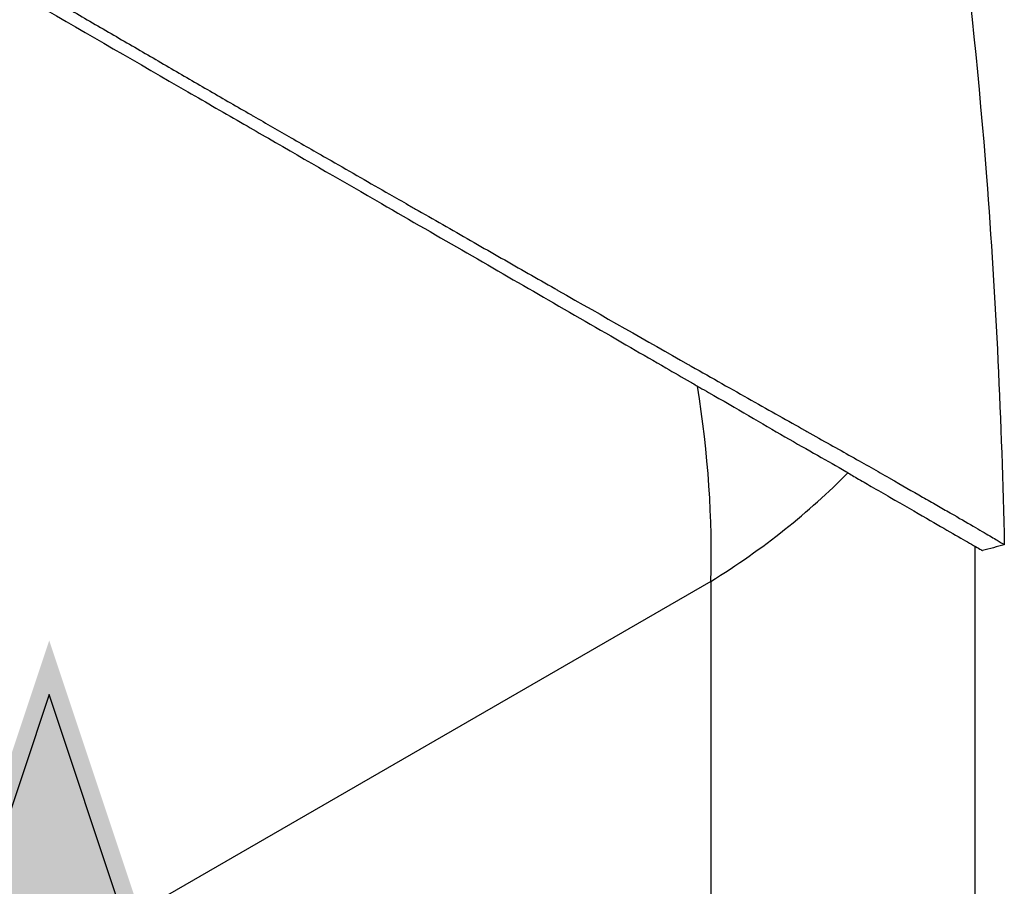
# Model space of a CAD drawing. Header units: millimetres. Extents: x 0 to 4378, y 0 to 2376.
# Tile 212 of 236: x 2745 to 2828, y 1261 to 1334. Entities that reach past the tile are written whole.
import ezdxf

# ---------------------------------------------------------------- set-up
doc = ezdxf.new("R2010")
doc.units = ezdxf.units.MM
doc.header["$LTSCALE"] = 0.2
doc.layers.add('01_Object Line', color=4, linetype='Continuous')
doc.layers.add('12_Before Rev.Num.', color=5, linetype='Continuous')

# ---------------------------------------------------------------- blocks, each defined once
blk = doc.blocks.new('A$C3a84e81d')
for p, q in [((57.959, 201.266), (57.955, 201.269)), ((59.515, 200.391), (59.518, 200.39)), ((64.624, 194.928), (64.624, 194.928)), ((76, 189.408), (76, 143.157)), ((53.74, 186.431), (-4.031, 153.077)), ((53.74, 186.431), (53.74, 119.724))]:
    blk.add_line(p, q)
for major_axis, start_param, end_param in [((35.649, -67.156), 0.806744, 1.054595), ((-75.983, -2.705), 2.334848, 2.582757)]:
    blk.add_ellipse((0, 217.458), major_axis=major_axis, ratio=0.599654, start_param=start_param, end_param=end_param)
for points, knots in [([(70.619, 267.565), (73.824, 252.024), (75.765, 236.267), (77.777, 210.201), (78.252, 199.858), (78.482, 189.525)], [0, 0, 0, 0, 5.23636, 5.23636, 8.67459, 8.67459, 8.67459, 8.67459]), ([(-40.622, 258.048), (-39.633, 257.478), (-38.617, 256.891), (-37.578, 256.29), (-37.058, 255.99), (-36.533, 255.685), (-36.002, 255.379), (-35.472, 255.072), (-34.937, 254.762), (-34.396, 254.449), (-33.316, 253.824), (-32.215, 253.186), (-31.096, 252.538), (-30.537, 252.213), (-29.972, 251.886), (-29.405, 251.557), (-28.838, 251.228), (-28.268, 250.898), (-27.694, 250.565), (-27.677, 250.555), (-27.66, 250.545), (-27.642, 250.535), (-26.49, 249.866), (-25.325, 249.19), (-24.146, 248.506), (-23.557, 248.164), (-22.965, 247.819), (-22.371, 247.474), (-21.777, 247.13), (-21.181, 246.784), (-20.584, 246.437), (-19.39, 245.743), (-18.19, 245.045), (-16.983, 244.344), (-15.815, 243.665), (-14.641, 242.982), (-13.468, 242.3), (-13.429, 242.278), (-13.391, 242.255), (-13.352, 242.233), (-10.96, 240.842), (-8.558, 239.445), (-6.165, 238.053), (-4.968, 237.357), (-3.775, 236.663), (-2.583, 235.971), (-1.392, 235.279), (-0.203, 234.589), (0.98, 233.902), (2.173, 233.211), (3.359, 232.522), (4.54, 231.837), (5.721, 231.151), (6.898, 230.469), (8.065, 229.79), (9.232, 229.112), (10.39, 228.439), (11.543, 227.771), (12.695, 227.103), (13.842, 226.439), (14.98, 225.782), (15.059, 225.737), (15.138, 225.691), (15.217, 225.646), (16.282, 225.031), (17.342, 224.423), (18.393, 223.82), (19.519, 223.174), (20.635, 222.534), (21.742, 221.9), (23.402, 220.948), (25.042, 220.009), (26.662, 219.082), (27.201, 218.774), (27.737, 218.467), (28.27, 218.162), (28.54, 218.008), (28.809, 217.854), (29.077, 217.701), (29.876, 217.244), (30.668, 216.791), (31.454, 216.342), (33.025, 215.443), (34.572, 214.56), (36.095, 213.691), (37.618, 212.822), (39.116, 211.967), (40.592, 211.125), (40.682, 211.074), (40.773, 211.022), (40.864, 210.97), (44.704, 208.781), (48.368, 206.697), (51.847, 204.72), (51.933, 204.671), (52.019, 204.623), (52.104, 204.574), (52.978, 204.078), (53.839, 203.59), (54.684, 203.112), (55.529, 202.635), (56.358, 202.168), (57.162, 201.715), (58.77, 200.809), (60.279, 199.962), (61.656, 199.186), (61.715, 199.153), (61.774, 199.119), (61.833, 199.086), (63.21, 198.31), (64.455, 197.61), (65.602, 196.962), (66.176, 196.639), (66.725, 196.328), (67.253, 196.029), (67.781, 195.73), (68.289, 195.441), (68.777, 195.161), (68.808, 195.144), (68.838, 195.126), (68.869, 195.109), (69.839, 194.553), (70.748, 194.034), (71.589, 193.552), (72.01, 193.311), (72.414, 193.079), (72.8, 192.857), (73.187, 192.635), (73.555, 192.424), (73.906, 192.222), (73.923, 192.212), (73.94, 192.202), (73.958, 192.192), (74.663, 191.786), (75.294, 191.421), (75.845, 191.101), (76.396, 190.781), (76.866, 190.507), (77.251, 190.28), (77.443, 190.167), (77.614, 190.066), (77.763, 189.977), (77.912, 189.888), (78.039, 189.811), (78.143, 189.748), (78.246, 189.685), (78.327, 189.634), (78.383, 189.598), (78.44, 189.561), (78.472, 189.538), (78.48, 189.528), (78.48, 189.528), (78.48, 189.528), (78.48, 189.528), (78.482, 189.526), (78.482, 189.524), (78.481, 189.524)], [0, 0, 0, 0, 0.0041991, 0.0041991, 0.0041991, 0.0062987, 0.0062987, 0.0062987, 0.0083983, 0.0083983, 0.0083983, 0.0125974, 0.0125974, 0.0125974, 0.014697, 0.014697, 0.014697, 0.0167965, 0.0167965, 0.0167965, 0.0168599, 0.0168599, 0.0168599, 0.0210764, 0.0210764, 0.0210764, 0.0231847, 0.0231847, 0.0231847, 0.025293, 0.025293, 0.025293, 0.0295096, 0.0295096, 0.0295096, 0.0335924, 0.0335924, 0.0335924, 0.0337261, 0.0337261, 0.0337261, 0.0420526, 0.0420526, 0.0420526, 0.0462159, 0.0462159, 0.0462159, 0.0503791, 0.0503791, 0.0503791, 0.0545745, 0.0545745, 0.0545745, 0.0587698, 0.0587698, 0.0587698, 0.0629602, 0.0629602, 0.0629602, 0.0671505, 0.0671505, 0.0671505, 0.0674414, 0.0674414, 0.0674414, 0.0713694, 0.0713694, 0.0713694, 0.0755743, 0.0755743, 0.0755743, 0.0818817, 0.0818817, 0.0818817, 0.0839768, 0.0839768, 0.0839768, 0.0850355, 0.0850355, 0.0850355, 0.0881892, 0.0881892, 0.0881892, 0.0944966, 0.0944966, 0.0944966, 0.1008041, 0.1008041, 0.1008041, 0.1011921, 0.1011921, 0.1011921, 0.1176445, 0.1176445, 0.1176445, 0.1180502, 0.1180502, 0.1180502, 0.1221943, 0.1221943, 0.1221943, 0.1263384, 0.1263384, 0.1263384, 0.1346266, 0.1346266, 0.1346266, 0.1349824, 0.1349824, 0.1349824, 0.143338, 0.143338, 0.143338, 0.1475158, 0.1475158, 0.1475158, 0.1516936, 0.1516936, 0.1516936, 0.1519551, 0.1519551, 0.1519551, 0.160293, 0.160293, 0.160293, 0.164462, 0.164462, 0.164462, 0.168631, 0.168631, 0.168631, 0.1688379, 0.1688379, 0.1688379, 0.1772635, 0.1772635, 0.1772635, 0.1856891, 0.1856891, 0.1856891, 0.1899019, 0.1899019, 0.1899019, 0.1941147, 0.1941147, 0.1941147, 0.1983275, 0.1983275, 0.1983275, 0.2025403, 0.2025403, 0.2025403, 0.2026348, 0.2026348, 0.2026348, 0.2036779, 0.2036779, 0.2036779, 0.2036779]), ([(-40.622, 256.742), (-37.879, 255.153), (-34.929, 253.452), (-28.806, 249.913), (-25.677, 248.102), (-16.053, 242.553), (-9.458, 238.757), (1.299, 232.544), (5.534, 230.096), (11.262, 226.787), (12.845, 225.873), (15.095, 224.574), (15.78, 224.179), (19.719, 221.904), (22.9, 220.065), (30.903, 215.444), (35.608, 212.729), (42.443, 208.784), (44.763, 207.445), (48.005, 205.57), (48.99, 205.001), (50.649, 204.039), (51.333, 203.642), (52.283, 203.095), (52.552, 202.941), (53.068, 202.646), (53.314, 202.505), (53.559, 202.366)], [-12.224149, -12.224149, -12.224149, -12.224149, -11.037359, -11.037359, -9.877095, -9.877095, -7.592298, -7.592298, -6.07984, -6.07984, -5.495393, -5.495393, -5.239423, -5.239423, -4.019638, -4.019638, -2.082992, -2.082992, -1.043435, -1.043435, -0.581051, -0.581051, -0.251822, -0.251822, -0.120605, -0.120605, -0.000021, -0.000021, -0.000021, -0.000021]), ([(53.559, 202.366), (55.921, 201.025), (58.061, 199.746), (61.931, 197.51), (63.656, 196.563), (65.118, 195.71)], [-2.319062, -2.319062, -2.319062, -2.319062, -1.1611, -1.1611, -0.001522, -0.001522, -0.001522, -0.001522]), ([(65.118, 195.71), (65.264, 195.606), (65.414, 195.517), (65.726, 195.334), (65.888, 195.239), (66.463, 194.906), (66.867, 194.675), (67.809, 194.135), (68.338, 193.83), (69.981, 192.885), (71.008, 192.291), (73.611, 190.787), (74.905, 190.038), (76.209, 189.288), (76.52, 189.11), (76.628, 189.048), (76.636, 189.043), (76.647, 189.037), (76.65, 189.035), (76.65, 189.035)], [-12.052589, -12.052589, -12.052589, -12.052589, -11.934103, -11.934103, -11.804161, -11.804161, -11.469421, -11.469421, -10.998435, -10.998435, -9.945484, -9.945484, -7.985272, -7.985272, -6.766883, -6.766883, -6.634722, -6.634722, -6.494041, -6.494041, -6.494041, -6.494041])]:
    blk.add_open_spline(points, degree=3, knots=knots)
blk.add_open_spline([(78.481, 189.524), (77.871, 189.361), (77.26, 189.198), (76.65, 189.035)], degree=3)
blk = doc.blocks.new('Blk$A46N0-6W24B')
at = {"layer": '12_Before Rev.Num.'}
blk.add_hatch(color=256, dxfattribs=at).paths.add_polyline_path([(-0.937, 48.967), (-5.689, 34.711), (3.815, 34.711)])
for p, q in [((-0.937, 46.591), (-4.897, 34.711)), ((3.023, 34.711), (-0.937, 46.591))]:
    blk.add_line(p, q, dxfattribs=at)

msp = doc.modelspace()

# ---------------------------------------------------------------- block references
at = {"xscale": 1.92, "yscale": 1.92, "zscale": 1.92}
msp.add_blockref('Blk$A46N0-6W24B', (2749.308, 1187.912), dxfattribs=at)
at = {"layer": '01_Object Line'}
msp.add_blockref('A$C3a84e81d', (2749.512, 1100.467), dxfattribs=at)

doc.saveas('drawing.dxf')
